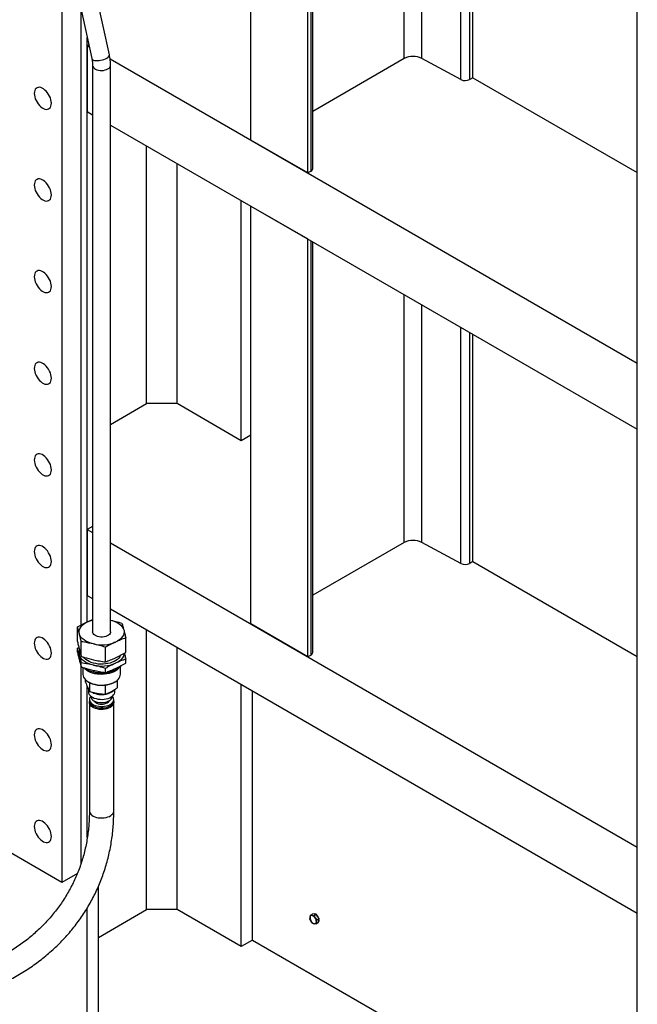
# Model space of a CAD drawing. Header units: millimetres. Extents: x 0 to 25230, y 0 to 17820.
# Tile 13 of 214: x 4617 to 5305, y 8630 to 9727. Entities that reach past the tile are written whole.
import ezdxf

# ---------------------------------------------------------------- set-up
doc = ezdxf.new("R2010")
doc.units = ezdxf.units.MM
doc.linetypes.add('SLD-Sólida', pattern=[0])
doc.layers.add('REFERÊNCIAS', color=9, linetype='SLD-Sólida')

msp = doc.modelspace()

# ---------------------------------------------------------------- linework, layer by layer
at = {"color": 7, "linetype": 'SLD-Sólida', "lineweight": 25, "ltscale": 30}
for p, q in [((4717.4, 9688.1), (4648.8, 10004.6)), ((4629.3, 10000.4), (4697.8, 9683.9)), ((4698.7, 9676.4), (4698.7, 9045.3)), ((4718.7, 9045.3), (4718.7, 9676.4)), ((4693.1, 9056.6), (4698.7, 9059)), ((4681.8, 9034.4), (4681.8, 9050.8)), ((4735.5, 9022.2), (4735.5, 9038.5)), ((4681.8, 9027.2), (4683.3, 9028)), ((4681.8, 9022.6), (4681.8, 9027.2)), ((4686.1, 9017.9), (4686.1, 9034.3)), ((4712.9, 9011.8), (4712.9, 9028.2)), ((4735.5, 9010.4), (4735.5, 9015)), ((4686.1, 9006.1), (4686.1, 9010.7)), ((4687.8, 9005.6), (4687.8, 8998.1)), ((4712.9, 9000), (4712.9, 9004.6)), ((4729.6, 8998.1), (4729.6, 9006.4)), ((4701.4, 9000), (4699.3, 9000.6)), ((4690.9, 8989.1), (4690.9, 8991.8)), ((4693.9, 8989.6), (4694.8, 8989.1)), ((4693.9, 8981.8), (4693.9, 8978.6)), ((4695.4, 8978.8), (4695.4, 8988.7)), ((4713.2, 8975.9), (4713.2, 8986.1)), ((4722.6, 8989.1), (4723.5, 8989.6)), ((4726.5, 8983.3), (4726.5, 8991.8)), ((4696.9, 8973.5), (4696.9, 8973.2)), ((4720.4, 8973.2), (4720.4, 8973.5)), ((4723.4, 8978.6), (4723.4, 8981.2)), ((4695.1, 8970), (4695.1, 8968.3)), ((4695.1, 8966.7), (4695.1, 8845.9)), ((4722.2, 8968.3), (4722.2, 8970)), ((4722.3, 8845.9), (4722.3, 8966.7))]:
    msp.add_line(p, q, dxfattribs=at)
at = {"color": 7, "linetype": 'SLD-Sólida', "lineweight": 25, "ltscale": 30, "flags": 128}
for points in [[(4697.8, 9683.9), (4698.1, 9683.3), (4698.7, 9682.7), (4699.6, 9682.2), (4700.8, 9681.8), (4702.3, 9681.6), (4704, 9681.6), (4705.8, 9681.7), (4707.6, 9681.9), (4709.5, 9682.3), (4711.3, 9682.9), (4712.9, 9683.5), (4714.4, 9684.3)], [(4714.4, 9684.3), (4715.6, 9685.1), (4716.5, 9685.9), (4717.1, 9686.8), (4717.4, 9687.6), (4717.4, 9688.1)], [(4698.7, 9676.4), (4698.7, 9676), (4699, 9674.9), (4699.7, 9673.8), (4700.7, 9672.9), (4701.9, 9672.1), (4703.5, 9671.4), (4705.2, 9671), (4707, 9670.7), (4708.9, 9670.6), (4710.8, 9670.7), (4712.6, 9671.1), (4714.3, 9671.6), (4715.7, 9672.3)], [(4693.1, 9056.6), (4695.8, 9057.6), (4698.7, 9058.5)], [(4718.7, 9058.5), (4720.8, 9057.9), (4723.5, 9056.9), (4726, 9055.6), (4728.2, 9054.3), (4730.1, 9052.7), (4731.6, 9051), (4732.7, 9049.2), (4733.4, 9047.4)], [(4683.9, 9043.1), (4683.7, 9045), (4683.8, 9046.9), (4684.4, 9048.8), (4685.4, 9050.5), (4686.8, 9052.3), (4688.6, 9053.8), (4690.7, 9055.3), (4693.1, 9056.6)], [(4733.4, 9047.4), (4733.7, 9045.5), (4733.5, 9043.6), (4732.9, 9041.8), (4731.9, 9040), (4730.5, 9038.3), (4728.8, 9036.7), (4726.7, 9035.2), (4724.2, 9034)], [(4699.5, 9031.8), (4696.6, 9032.6), (4693.8, 9033.7), (4691.3, 9034.9), (4689.1, 9036.3), (4687.2, 9037.8), (4685.7, 9039.5), (4684.6, 9041.3), (4683.9, 9043.1)], [(4718.7, 9045.3), (4718.6, 9044.5), (4718.1, 9043.4), (4717.4, 9042.4), (4716.3, 9041.5), (4714.9, 9040.7), (4713.3, 9040.1), (4711.5, 9039.7), (4709.7, 9039.5), (4707.8, 9039.5), (4705.9, 9039.7), (4704.1, 9040.1), (4702.5, 9040.7), (4701.2, 9041.5), (4700, 9042.3), (4699.2, 9043.3), (4698.8, 9044.4), (4698.7, 9045.3)], [(4699.5, 9008.3), (4696.6, 9009.1), (4693.8, 9010.1), (4691.3, 9011.3), (4689.1, 9012.7), (4687.2, 9014.3), (4685.7, 9016), (4684.6, 9017.7), (4683.9, 9019.6)], [(4729.6, 9018.9), (4728.9, 9017.5), (4727.8, 9016.1), (4726.4, 9014.7), (4724.7, 9013.5), (4722.8, 9012.3), (4720.6, 9011.4), (4718.2, 9010.6), (4715.6, 9010), (4713, 9009.6), (4710.3, 9009.3), (4707.5, 9009.3), (4704.8, 9009.5), (4702.1, 9009.9), (4699.5, 9010.5), (4697.1, 9011.3), (4694.9, 9012.2), (4692.9, 9013.3), (4691.2, 9014.5), (4689.7, 9015.9), (4688.8, 9017)], [(4733.7, 9021.1), (4733.5, 9020.1), (4732.9, 9018.2), (4731.9, 9016.4), (4730.5, 9014.7), (4728.8, 9013.1), (4726.7, 9011.7), (4724.2, 9010.4)], [(4730.7, 9007.6), (4729.9, 9006.8), (4728.4, 9005.4), (4726.5, 9004), (4724.5, 9002.9), (4722.1, 9001.8), (4719.6, 9001), (4717, 9000.3), (4714.2, 8999.8), (4711.3, 8999.6), (4708.4, 8999.5), (4705.5, 8999.6), (4702.6, 8999.9), (4699.8, 9000.4), (4697.2, 9001.2), (4694.7, 9002), (4692.4, 9003.1), (4690.4, 9004.3), (4689.4, 9005)], [(4727.5, 9004.7), (4727, 9004.1), (4725.5, 9002.8), (4723.7, 9001.6), (4721.7, 9000.5), (4719.4, 8999.6), (4717, 8998.9), (4714.4, 8998.4), (4711.8, 8998), (4709, 8997.9), (4706.3, 8998), (4703.6, 8998.2), (4701, 8998.7), (4698.5, 8999.4), (4696.2, 9000.2), (4694.2, 9001.3), (4692.3, 9002.4), (4690.8, 9003.7), (4689.9, 9004.7)], [(4687.8, 8998.1), (4687.8, 8997.9), (4688, 8996.3), (4688.6, 8994.8), (4689.5, 8993.3), (4690.8, 8991.9), (4692.3, 8990.6), (4694.2, 8989.4), (4696.2, 8988.4), (4698.5, 8987.6), (4701, 8986.9)], [(4701, 8986.9), (4703.6, 8986.4), (4706.3, 8986.1), (4709, 8986), (4711.8, 8986.2), (4714.4, 8986.5), (4717, 8987), (4719.4, 8987.8), (4721.7, 8988.7), (4723.7, 8989.7), (4725.5, 8990.9), (4727, 8992.3), (4728.1, 8993.7), (4729, 8995.2), (4729.4, 8996.7), (4729.6, 8998.1)], [(4693.9, 8978.6), (4693.9, 8978.3), (4694.2, 8977), (4694.8, 8975.7), (4695.8, 8974.5), (4697.1, 8973.4), (4698.6, 8972.4), (4700.5, 8971.5), (4702.5, 8970.9), (4704.7, 8970.4), (4706.9, 8970.2), (4709.3, 8970.1), (4711.6, 8970.3), (4713.8, 8970.6), (4715.9, 8971.2), (4717.8, 8971.9), (4719.5, 8972.8), (4721, 8973.9), (4722.1, 8975.1), (4722.9, 8976.3), (4723.3, 8977.6), (4723.4, 8978.6)], [(4695.7, 8972.1), (4695.2, 8970.9), (4695.2, 8969.6), (4695.4, 8968.4), (4696.1, 8967.2), (4697, 8966), (4698.3, 8965), (4699.8, 8964.1), (4701.5, 8963.3), (4703.5, 8962.8), (4705.5, 8962.4), (4707.7, 8962.2), (4709.9, 8962.2), (4712, 8962.4), (4714.1, 8962.8), (4716, 8963.4), (4717.7, 8964.2), (4719.2, 8965.1), (4720.4, 8966.1), (4721.4, 8967.3), (4721.9, 8968.5), (4722.2, 8969.7), (4722.1, 8971), (4721.6, 8972.2), (4720.9, 8973.4), (4720.6, 8973.6)], [(4696.7, 8973.6), (4696.4, 8973.3), (4695.7, 8972.1)], [(4696.9, 8973.2), (4696.9, 8972.7), (4697.3, 8971.6), (4697.9, 8970.5), (4698.9, 8969.4), (4700.2, 8968.5), (4701.8, 8967.7), (4703.6, 8967.1), (4705.5, 8966.7), (4707.5, 8966.5), (4709.5, 8966.5), (4711.6, 8966.7), (4713.5, 8967), (4715.3, 8967.6), (4716.9, 8968.4), (4718.2, 8969.3), (4719.3, 8970.3), (4720, 8971.4), (4720.4, 8972.6), (4720.4, 8973.2)], [(4695.1, 8968.3), (4695.2, 8968), (4695.4, 8966.7), (4696.1, 8965.5), (4697, 8964.4), (4698.3, 8963.4), (4699.8, 8962.5), (4701.5, 8961.7), (4703.5, 8961.1), (4705.5, 8960.8), (4707.7, 8960.6), (4709.9, 8960.6), (4712, 8960.8), (4714.1, 8961.2), (4716, 8961.8), (4717.7, 8962.5), (4719.2, 8963.4), (4720.4, 8964.5), (4721.4, 8965.6), (4721.9, 8966.8), (4722.2, 8968.1), (4722.2, 8968.3)], [(4722.2, 8967.7), (4722.3, 8966.8), (4722.1, 8965.5), (4721.6, 8964.3), (4720.8, 8963.1), (4719.6, 8962), (4718.2, 8961.1), (4716.5, 8960.3), (4714.6, 8959.6), (4712.5, 8959.2), (4710.4, 8958.9), (4708.2, 8958.9), (4706, 8959), (4703.9, 8959.4), (4702, 8959.9), (4700.1, 8960.6), (4698.6, 8961.5), (4697.2, 8962.5), (4696.2, 8963.6), (4695.5, 8964.8), (4695.1, 8966), (4695.1, 8967.3), (4695.2, 8967.7)], [(4700.1, 8968.6), (4700.2, 8968.3), (4701, 8967.3), (4702.1, 8966.5), (4703.4, 8965.8), (4705, 8965.3), (4706.7, 8964.9), (4708.5, 8964.8), (4710.3, 8964.9), (4712, 8965.2), (4713.6, 8965.7), (4715, 8966.3), (4716.2, 8967.2), (4717, 8968.1), (4717.3, 8968.6)], [(4695.1, 8845.9), (4695.1, 8845.8), (4695.3, 8844.5), (4695.8, 8843.3), (4696.7, 8842.2), (4697.9, 8841.1), (4699.3, 8840.2), (4701, 8839.4), (4702.9, 8838.7), (4705, 8838.3)], [(4705, 8838.3), (4707.1, 8838.1), (4709.3, 8838), (4711.5, 8838.2), (4713.6, 8838.5), (4715.6, 8839.1), (4717.3, 8839.8), (4718.9, 8840.7), (4720.2, 8841.7), (4721.2, 8842.8), (4721.9, 8844), (4722.2, 8845.3), (4722.3, 8845.9)]]:
    msp.add_lwpolyline(points, dxfattribs=at)
at = {"color": 7, "linetype": 'SLD-Sólida', "lineweight": 25, "ltscale": 900}
for centre, radius, start, end in [((4713.9, 9676.7), 4.82, 292.9163, 355.8991), ((4708.6, 9071), 40.2, 256.9495, 292.9317), ((4692.2, 9021.7), 8.49, 161.66, 194.606), ((4708.6, 9047.4), 40.2, 256.9495, 292.9317), ((4708.6, 9032.3), 33.1, 257.3135, 286.5333), ((4706.4, 9009.6), 23.6, 240.5337, 258.0093), ((4708.6, 9016.2), 30.5, 256.4757, 297.2336), ((4708.7, 8998.2), 22.7, 243.0749, 281.9728), ((4711.1, 8991.2), 15.4, 279.3228, 313.7328)]:
    msp.add_arc(centre, radius, start, end, dxfattribs=at)
at = {"color": 7, "linetype": 'SLD-Sólida', "lineweight": 25, "ltscale": 30}
for points, knots in [([(4697.8, 9683.9), (4697.9, 9683.4), (4698.2, 9682.1), (4698.5, 9680), (4698.7, 9677.9), (4698.7, 9676.8), (4698.7, 9676.4)], [0, 0, 0, 0, 0.168958, 0.49286, 0.814111, 1, 1, 1, 1]), ([(4718.7, 9676.4), (4718.7, 9677), (4718.6, 9678.8), (4718.4, 9681.9), (4718, 9685.2), (4717.5, 9687.2), (4717.4, 9688.1)], [0, 0, 0, 0, 0.16943, 0.479039, 0.788128, 1, 1, 1, 1]), ([(4718.7, 9058.5), (4720.6, 9058), (4724.8, 9057), (4729, 9055.7), (4731.3, 9055)], [0, 0, 0, 0, 0.465837, 1, 1, 1, 1]), ([(4681.8, 9050.8), (4683.7, 9051.8), (4687.4, 9053.9), (4691.2, 9055.7), (4693.1, 9056.6)], [0, 0, 0, 0, 0.4994527, 1, 1, 1, 1]), ([(4683.9, 9043.1), (4683.6, 9044.5), (4682.9, 9047.2), (4682.2, 9049.6), (4681.8, 9050.8)], [0, 0, 0, 0, 0.499365, 1, 1, 1, 1]), ([(4731.3, 9055), (4731.6, 9053.8), (4732.3, 9051.4), (4733, 9048.7), (4733.4, 9047.4)], [0, 0, 0, 0, 0.499453, 1, 1, 1, 1]), ([(4733.4, 9047.4), (4733.8, 9046), (4734.5, 9043.2), (4735.2, 9040.1), (4735.5, 9038.5)], [0, 0, 0, 0, 0.4993648, 1, 1, 1, 1]), ([(4686.1, 9034.3), (4685.7, 9035.8), (4685, 9038.9), (4684.3, 9041.7), (4683.9, 9043.1)], [0, 0, 0, 0, 0.499453, 1, 1, 1, 1]), ([(4735.5, 9038.5), (4733.7, 9037.9), (4729.9, 9036.5), (4726.1, 9034.8), (4724.2, 9034)], [0, 0, 0, 0, 0.499453, 1, 1, 1, 1]), ([(4681.8, 9034.4), (4682.2, 9032.9), (4682.9, 9029.8), (4683.6, 9027), (4683.9, 9025.6)], [0, 0, 0, 0, 0.499453, 1, 1, 1, 1]), ([(4683.9, 9019.6), (4683.6, 9020.9), (4682.9, 9023.6), (4682.2, 9026), (4681.8, 9027.2)], [0, 0, 0, 0, 0.4993648, 1, 1, 1, 1]), ([(4683.9, 9025.6), (4684.3, 9024.2), (4685, 9021.5), (4685.7, 9019.1), (4686.1, 9017.9)], [0, 0, 0, 0, 0.499365, 1, 1, 1, 1]), ([(4699.5, 9031.8), (4696.2, 9032.5), (4691.7, 9033.5), (4687.2, 9034.1), (4686.1, 9034.3)], [0, 0, 0, 0, 0.74912, 1, 1, 1, 1]), ([(4712.9, 9028.2), (4710.7, 9028.9), (4706.2, 9030.2), (4701.8, 9031.3), (4699.5, 9031.8)], [0, 0, 0, 0, 0.4994527, 1, 1, 1, 1]), ([(4724.2, 9034), (4722.4, 9033.1), (4718.6, 9031.3), (4714.8, 9029.2), (4712.9, 9028.2)], [0, 0, 0, 0, 0.499365, 1, 1, 1, 1]), ([(4681.8, 9022.6), (4682.2, 9021), (4682.9, 9017.9), (4683.6, 9015.1), (4683.9, 9013.7)], [0, 0, 0, 0, 0.499453, 1, 1, 1, 1]), ([(4686.1, 9010.7), (4685.7, 9012.3), (4685, 9015.4), (4684.3, 9018.2), (4683.9, 9019.6)], [0, 0, 0, 0, 0.499453, 1, 1, 1, 1]), ([(4686.1, 9017.9), (4687.2, 9017.6), (4691.7, 9016.2), (4696.2, 9015.1), (4699.5, 9014.3)], [0, 0, 0, 0, 0.25088, 1, 1, 1, 1]), ([(4712.9, 9011.8), (4714.8, 9012.5), (4718.6, 9013.9), (4722.4, 9015.6), (4724.2, 9016.4)], [0, 0, 0, 0, 0.499453, 1, 1, 1, 1]), ([(4724.2, 9016.4), (4726.1, 9017.3), (4729.9, 9019.1), (4733.7, 9021.2), (4735.5, 9022.2)], [0, 0, 0, 0, 0.499365, 1, 1, 1, 1]), ([(4735.5, 9015), (4733.7, 9014.3), (4729.9, 9012.9), (4726.1, 9011.3), (4724.2, 9010.4)], [0, 0, 0, 0, 0.4994527, 1, 1, 1, 1]), ([(4734, 9021.4), (4734.2, 9020.8), (4734.7, 9018.8), (4735.2, 9016.6), (4735.5, 9015)], [0, 0, 0, 0, 0.297775, 1, 1, 1, 1]), ([(4683.9, 9013.7), (4684.3, 9012.4), (4685, 9009.7), (4685.7, 9007.3), (4686.1, 9006.1)], [0, 0, 0, 0, 0.499365, 1, 1, 1, 1]), ([(4699.5, 9008.3), (4696.2, 9009), (4691.7, 9009.9), (4687.2, 9010.6), (4686.1, 9010.7)], [0, 0, 0, 0, 0.74912, 1, 1, 1, 1]), ([(4686.1, 9006.1), (4687.2, 9005.8), (4691.7, 9004.4), (4696.2, 9003.3), (4699.5, 9002.4)], [0, 0, 0, 0, 0.25088, 1, 1, 1, 1]), ([(4699.5, 9014.3), (4701.8, 9013.8), (4706.2, 9012.8), (4710.7, 9012.2), (4712.9, 9011.8)], [0, 0, 0, 0, 0.499365, 1, 1, 1, 1]), ([(4712.9, 9004.6), (4710.7, 9005.3), (4706.2, 9006.7), (4701.8, 9007.7), (4699.5, 9008.3)], [0, 0, 0, 0, 0.499453, 1, 1, 1, 1]), ([(4724.2, 9010.4), (4722.4, 9009.5), (4718.6, 9007.7), (4714.8, 9005.7), (4712.9, 9004.6)], [0, 0, 0, 0, 0.4993648, 1, 1, 1, 1]), ([(4712.9, 9000), (4714.8, 9000.7), (4718.6, 9002.1), (4722.4, 9003.7), (4724.2, 9004.6)], [0, 0, 0, 0, 0.499453, 1, 1, 1, 1]), ([(4724.2, 9004.6), (4726.1, 9005.5), (4729.9, 9007.3), (4733.7, 9009.3), (4735.5, 9010.4)], [0, 0, 0, 0, 0.499365, 1, 1, 1, 1]), ([(4699.5, 9002.4), (4701.8, 9002), (4706.2, 9001), (4710.7, 9000.3), (4712.9, 9000)], [0, 0, 0, 0, 0.499365, 1, 1, 1, 1]), ([(4690.9, 8989.1), (4691.3, 8988.1), (4692, 8986.1), (4692.8, 8984.3), (4693.2, 8983.4)], [0, 0, 0, 0, 0.498963, 1, 1, 1, 1]), ([(4693.2, 8983.4), (4693.5, 8982.5), (4694.3, 8980.9), (4695.1, 8979.5), (4695.4, 8978.8)], [0, 0, 0, 0, 0.498791, 1, 1, 1, 1]), ([(4719.8, 8979), (4720.9, 8979.7), (4723.2, 8981), (4725.4, 8982.5), (4726.5, 8983.3)], [0, 0, 0, 0, 0.498791, 1, 1, 1, 1]), ([(4695.4, 8978.8), (4696.9, 8978.4), (4699.9, 8977.6), (4702.8, 8977), (4704.3, 8976.8)], [0, 0, 0, 0, 0.498963, 1, 1, 1, 1]), ([(4704.3, 8976.8), (4705.9, 8976.5), (4708.8, 8976.1), (4711.8, 8975.9), (4713.2, 8975.9)], [0, 0, 0, 0, 0.51333, 1, 1, 1, 1]), ([(4713.2, 8975.9), (4714.3, 8976.3), (4716.5, 8977.3), (4718.7, 8978.4), (4719.8, 8979)], [0, 0, 0, 0, 0.498963, 1, 1, 1, 1]), ([(4412.3, 8630.8), (4414, 8630.5), (4419, 8629.7), (4427.2, 8628.6), (4436.9, 8627.6), (4446.5, 8626.8), (4456.2, 8626.3), (4465.8, 8626), (4475.3, 8626), (4484.8, 8626.3), (4494.2, 8626.9), (4503.6, 8627.7), (4512.8, 8628.8), (4522, 8630.1), (4531, 8631.7), (4540, 8633.6), (4548.8, 8635.7), (4557.5, 8638.1), (4566, 8640.7), (4574.4, 8643.6), (4582.6, 8646.8), (4590.7, 8650.2), (4598.5, 8653.8), (4606.2, 8657.7), (4613.7, 8661.8), (4621.1, 8666.2), (4628.2, 8670.7), (4635, 8675.5), (4641.7, 8680.5), (4648.1, 8685.8), (4654.3, 8691.2), (4660.3, 8696.8), (4666, 8702.7), (4671.5, 8708.7), (4676.7, 8714.9), (4681.6, 8721.2), (4686.3, 8727.8), (4690.7, 8734.5), (4694.9, 8741.3), (4698.7, 8748.3), (4702.3, 8755.5), (4705.6, 8762.8), (4708.6, 8770.2), (4711.3, 8777.7), (4713.7, 8785.4), (4715.9, 8793.2), (4717.7, 8801), (4719.2, 8809), (4720.4, 8817), (4721.4, 8825.1), (4722, 8833.3), (4722.2, 8840.2), (4722.3, 8844.4), (4722.3, 8845.9)], [0, 0, 0, 0, 0.010711, 0.030831, 0.050952, 0.071073, 0.091194, 0.111315, 0.131434, 0.151552, 0.171668, 0.191781, 0.211892, 0.232, 0.252103, 0.272202, 0.292295, 0.312382, 0.332461, 0.352533, 0.372595, 0.392648, 0.41269, 0.432721, 0.452739, 0.472745, 0.492736, 0.512714, 0.532677, 0.552625, 0.572559, 0.592478, 0.612384, 0.632276, 0.652155, 0.672023, 0.69188, 0.711729, 0.731571, 0.751407, 0.77124, 0.791071, 0.810902, 0.830734, 0.85057, 0.870411, 0.890259, 0.910116, 0.929983, 0.949861, 0.969751, 0.989654, 1, 1, 1, 1]), ([(4695.1, 8845.9), (4695.1, 8844.5), (4695, 8840.7), (4694.8, 8834.2), (4694.2, 8826.6), (4693.3, 8819.1), (4692.1, 8811.7), (4690.6, 8804.3), (4688.8, 8797), (4686.7, 8789.8), (4684.3, 8782.8), (4681.6, 8775.8), (4678.6, 8769), (4675.3, 8762.3), (4671.8, 8755.8), (4668, 8749.4), (4663.9, 8743.1), (4659.5, 8737.1), (4654.9, 8731.2), (4650, 8725.4), (4644.9, 8719.9), (4639.5, 8714.5), (4633.8, 8709.4), (4628, 8704.4), (4621.9, 8699.6), (4615.6, 8695.1), (4609, 8690.7), (4602.3, 8686.6), (4595.3, 8682.7), (4588.2, 8679.1), (4580.9, 8675.6), (4573.4, 8672.4), (4565.7, 8669.4), (4557.9, 8666.7), (4549.9, 8664.2), (4541.8, 8662), (4533.5, 8660), (4525.1, 8658.3), (4516.6, 8656.8), (4508, 8655.6), (4499.3, 8654.6), (4490.4, 8653.9), (4481.5, 8653.4), (4472.6, 8653.2), (4463.5, 8653.2), (4454.4, 8653.6), (4445.3, 8654.1), (4436.1, 8655), (4427.1, 8656), (4420.6, 8657), (4417.2, 8657.5), (4416.7, 8657.6)], [0, 0, 0, 0, 0.010753, 0.031784, 0.052827, 0.073891, 0.094975, 0.116078, 0.137199, 0.158337, 0.179488, 0.200651, 0.221824, 0.243002, 0.264183, 0.285363, 0.306538, 0.327705, 0.348862, 0.370006, 0.391134, 0.412246, 0.433339, 0.454413, 0.475467, 0.496501, 0.517515, 0.538511, 0.559487, 0.580446, 0.601388, 0.622315, 0.643227, 0.664126, 0.685014, 0.70589, 0.726757, 0.747616, 0.768468, 0.789313, 0.810153, 0.830988, 0.85182, 0.872648, 0.893473, 0.914297, 0.935119, 0.95594, 0.97676, 0.99648, 1, 1, 1, 1])]:
    msp.add_open_spline(points, degree=3, knots=knots, dxfattribs=at)
at = {"layer": 'REFERÊNCIAS', "linetype": 'SLD-Sólida', "lineweight": 25, "ltscale": 30}
for p, q in [((5305.3, 7795.9), (5305.3, 10871.5)), ((4874.7, 9593.1), (4874.7, 10041.3)), ((4938.3, 9556.4), (4938.3, 10004.6)), ((4941.9, 9558.4), (4941.9, 10002.5)), ((4943.9, 9561.3), (4943.9, 10001.4)), ((5045.8, 9683.8), (5045.8, 9942.5)), ((5065.3, 9683.9), (5065.3, 9931.3)), ((5108.9, 9660.4), (5108.9, 9906.1)), ((5118.6, 9660.5), (5118.6, 9900.5)), ((5122.2, 9662.5), (5122.2, 9898.5)), ((4664.4, 9838), (4664.4, 8766.2)), ((4685.7, 9740), (4685.7, 9052.8)), ((4692.7, 9056.4), (4692.7, 9707.3)), ((4694.5, 9699.2), (4692.7, 9698.2)), ((4692.7, 9698.2), (4695, 9696.9)), ((4692.7, 9698.2), (4692.7, 9624.7)), ((4718.1, 9683.5), (5305.3, 9344.5)), ((5045.8, 9683.8), (4943.9, 9624.9)), ((5108.9, 9660.4), (5065.3, 9683.9)), ((5122.2, 9662.5), (5118.6, 9660.5)), ((5122.2, 9662.5), (5305.3, 9556.8)), ((4692.7, 9624.7), (4698.7, 9621.2)), ((4718.7, 9609.7), (5305.3, 9271)), ((4758.8, 9299.5), (4758.8, 9586.5)), ((4938.3, 9556.4), (4874.7, 9593.1)), ((4792.8, 9299.5), (4792.8, 9566.9)), ((4941.9, 9558.4), (4938.3, 9556.4)), ((4864.2, 9258.2), (4864.2, 9525.7)), ((4874.7, 9519.6), (4938.3, 9482.9)), ((4874.7, 9054.2), (4874.7, 9519.6)), ((4938.3, 9017.5), (4938.3, 9482.9)), ((4941.9, 9019.5), (4941.9, 9480.9)), ((4943.9, 9022.4), (4943.9, 9479.7)), ((5045.8, 9144.8), (5045.8, 9420.9)), ((5065.3, 9145), (5065.3, 9409.6)), ((5108.9, 9121.5), (5108.9, 9384.4)), ((5118.6, 9121.6), (5118.6, 9378.8)), ((5122.2, 9123.6), (5122.2, 9376.8)), ((4718.7, 9276.3), (4758.8, 9299.5)), ((4792.8, 9299.5), (4758.8, 9299.5)), ((4864.2, 9258.2), (4792.8, 9299.5)), ((4874.7, 9264.3), (4864.2, 9258.2)), ((4698.7, 9162.7), (4692.7, 9159.2)), ((4692.7, 9159.2), (4698.7, 9155.8)), ((4692.7, 9159.2), (4692.7, 9085.8)), ((4718.7, 9144.3), (5305.3, 8805.6)), ((5045.8, 9144.8), (4943.9, 9086)), ((5108.9, 9121.5), (5065.3, 9145)), ((5122.2, 9123.6), (5118.6, 9121.6)), ((5122.2, 9123.6), (5305.3, 9017.9)), ((4692.7, 9085.8), (4698.7, 9082.3)), ((4718.7, 9070.8), (5305.3, 8732.1)), ((4758.8, 8736.1), (4758.8, 9047.6)), ((4938.3, 9017.5), (4874.7, 9054.2)), ((4792.8, 8736.1), (4792.8, 9028)), ((4941.9, 9019.5), (4938.3, 9017.5)), ((4685.7, 9007.6), (4685.7, 8787)), ((4692.7, 8816.1), (4692.7, 8984.4)), ((4864.2, 8694.8), (4864.2, 8986.8)), ((4876.6, 8702), (4876.6, 8979.6)), ((4664.4, 8766.2), (4494.7, 8864.2)), ((4681.7, 8776.2), (4664.4, 8766.2)), ((4705.1, 8603), (4705.1, 8761.8)), ((4692.7, 8152.2), (4692.7, 8737.9)), ((4705.1, 8705), (4758.8, 8736.1)), ((4792.8, 8736.1), (4758.8, 8736.1)), ((4864.2, 8694.8), (4792.8, 8736.1)), ((4940.8, 8727.3), (4941.3, 8729.6)), ((4941.3, 8729.6), (4943.9, 8731.1)), ((4941.3, 8729.6), (4943, 8729.3)), ((4945.8, 8730.9), (4943.9, 8731.1)), ((4945, 8729.2), (4947.7, 8730.8)), ((4945, 8729.2), (4946.5, 8726.8)), ((4947.7, 8730.8), (4945.8, 8730.9)), ((4949.3, 8728.4), (4947.7, 8730.8)), ((4940.7, 8725.2), (4940.8, 8727.3)), ((4942.2, 8722.8), (4940.7, 8725.2)), ((4944, 8720.5), (4942.2, 8722.8)), ((4945.7, 8720.2), (4944, 8720.5)), ((4946.5, 8726.8), (4948.3, 8724.5)), ((4947.9, 8722.2), (4947.7, 8720.1)), ((4947.7, 8720.1), (4950.4, 8721.6)), ((4948.3, 8724.5), (4947.9, 8722.2)), ((4948.3, 8724.5), (4950.9, 8726)), ((4950.9, 8726), (4949.3, 8728.4)), ((4950.4, 8721.6), (4950.6, 8723.8)), ((4950.6, 8723.8), (4950.9, 8726)), ((4950.8, 8725), (4950.8, 8725.1)), ((4876.6, 8702), (4864.2, 8694.8)), ((4876.6, 8702), (5305.3, 8454.5))]:
    msp.add_line(p, q, dxfattribs=at)
at = {"layer": 'REFERÊNCIAS', "linetype": 'SLD-Sólida', "lineweight": 25, "ltscale": 30, "flags": 128}
for points in [[(4633.7, 9645), (4633.8, 9643.1), (4634.2, 9641.1), (4634.8, 9639.1), (4635.7, 9637.1), (4636.8, 9635.1), (4638, 9633.3), (4639.4, 9631.6), (4640.9, 9630.2), (4642.4, 9629), (4644, 9628.1), (4645.6, 9627.5), (4647.1, 9627.2), (4648.5, 9627.3), (4649.7, 9627.7), (4650.8, 9628.4), (4651.6, 9629.4), (4652.3, 9630.7), (4652.6, 9632.3), (4652.8, 9634), (4652.6, 9635.9), (4652.3, 9637.9), (4651.6, 9639.9), (4650.8, 9641.9), (4649.7, 9643.9), (4648.5, 9645.7), (4647.1, 9647.4), (4645.6, 9648.8), (4644, 9650), (4642.4, 9650.9), (4640.9, 9651.5), (4639.4, 9651.8), (4638, 9651.7), (4636.8, 9651.3), (4635.7, 9650.6), (4634.8, 9649.6), (4634.2, 9648.3), (4633.8, 9646.8), (4633.7, 9645)], [(4633.7, 9542.9), (4633.8, 9541.1), (4634.2, 9539.1), (4634.8, 9537), (4635.7, 9535), (4636.8, 9533.1), (4638, 9531.2), (4639.4, 9529.6), (4640.9, 9528.1), (4642.4, 9526.9), (4644, 9526), (4645.6, 9525.4), (4647.1, 9525.1), (4648.5, 9525.2), (4649.7, 9525.6), (4650.8, 9526.3), (4651.6, 9527.3), (4652.3, 9528.6), (4652.6, 9530.2), (4652.8, 9531.9), (4652.6, 9533.8), (4652.3, 9535.8), (4651.6, 9537.8), (4650.8, 9539.9), (4649.7, 9541.8), (4648.5, 9543.6), (4647.1, 9545.3), (4645.6, 9546.8), (4644, 9548), (4642.4, 9548.9), (4640.9, 9549.5), (4639.4, 9549.7), (4638, 9549.7), (4636.8, 9549.3), (4635.7, 9548.6), (4634.8, 9547.5), (4634.2, 9546.2), (4633.8, 9544.7), (4633.7, 9542.9)], [(4633.7, 9440.9), (4633.8, 9439), (4634.2, 9437), (4634.8, 9435), (4635.7, 9432.9), (4636.8, 9431), (4638, 9429.2), (4639.4, 9427.5), (4640.9, 9426), (4642.4, 9424.8), (4644, 9423.9), (4645.6, 9423.3), (4647.1, 9423.1), (4648.5, 9423.1), (4649.7, 9423.5), (4650.8, 9424.2), (4651.6, 9425.3), (4652.3, 9426.6), (4652.6, 9428.1), (4652.8, 9429.9), (4652.6, 9431.7), (4652.3, 9433.7), (4651.6, 9435.8), (4650.8, 9437.8), (4649.7, 9439.7), (4648.5, 9441.6), (4647.1, 9443.2), (4645.6, 9444.7), (4644, 9445.9), (4642.4, 9446.8), (4640.9, 9447.4), (4639.4, 9447.7), (4638, 9447.6), (4636.8, 9447.2), (4635.7, 9446.5), (4634.8, 9445.5), (4634.2, 9444.2), (4633.8, 9442.6), (4633.7, 9440.9)], [(4633.7, 9338.8), (4633.8, 9336.9), (4634.2, 9334.9), (4634.8, 9332.9), (4635.7, 9330.9), (4636.8, 9328.9), (4638, 9327.1), (4639.4, 9325.4), (4640.9, 9324), (4642.4, 9322.8), (4644, 9321.9), (4645.6, 9321.3), (4647.1, 9321), (4648.5, 9321.1), (4649.7, 9321.5), (4650.8, 9322.2), (4651.6, 9323.2), (4652.3, 9324.5), (4652.6, 9326.1), (4652.8, 9327.8), (4652.6, 9329.7), (4652.3, 9331.7), (4651.6, 9333.7), (4650.8, 9335.7), (4649.7, 9337.7), (4648.5, 9339.5), (4647.1, 9341.2), (4645.6, 9342.6), (4644, 9343.8), (4642.4, 9344.7), (4640.9, 9345.3), (4639.4, 9345.6), (4638, 9345.5), (4636.8, 9345.1), (4635.7, 9344.4), (4634.8, 9343.4), (4634.2, 9342.1), (4633.8, 9340.6), (4633.7, 9338.8)], [(4633.7, 9236.7), (4633.8, 9234.9), (4634.2, 9232.9), (4634.8, 9230.8), (4635.7, 9228.8), (4636.8, 9226.9), (4638, 9225), (4639.4, 9223.4), (4640.9, 9221.9), (4642.4, 9220.7), (4644, 9219.8), (4645.6, 9219.2), (4647.1, 9218.9), (4648.5, 9219), (4649.7, 9219.4), (4650.8, 9220.1), (4651.6, 9221.1), (4652.3, 9222.4), (4652.6, 9224), (4652.8, 9225.7), (4652.6, 9227.6), (4652.3, 9229.6), (4651.6, 9231.6), (4650.8, 9233.7), (4649.7, 9235.6), (4648.5, 9237.4), (4647.1, 9239.1), (4645.6, 9240.6), (4644, 9241.8), (4642.4, 9242.7), (4640.9, 9243.3), (4639.4, 9243.5), (4638, 9243.5), (4636.8, 9243.1), (4635.7, 9242.4), (4634.8, 9241.3), (4634.2, 9240), (4633.8, 9238.5), (4633.7, 9236.7)], [(4633.7, 9134.7), (4633.8, 9132.8), (4634.2, 9130.8), (4634.8, 9128.8), (4635.7, 9126.7), (4636.8, 9124.8), (4638, 9123), (4639.4, 9121.3), (4640.9, 9119.8), (4642.4, 9118.6), (4644, 9117.7), (4645.6, 9117.1), (4647.1, 9116.9), (4648.5, 9116.9), (4649.7, 9117.3), (4650.8, 9118), (4651.6, 9119.1), (4652.3, 9120.4), (4652.6, 9121.9), (4652.8, 9123.7), (4652.6, 9125.5), (4652.3, 9127.5), (4651.6, 9129.6), (4650.8, 9131.6), (4649.7, 9133.5), (4648.5, 9135.4), (4647.1, 9137), (4645.6, 9138.5), (4644, 9139.7), (4642.4, 9140.6), (4640.9, 9141.2), (4639.4, 9141.5), (4638, 9141.4), (4636.8, 9141), (4635.7, 9140.3), (4634.8, 9139.3), (4634.2, 9138), (4633.8, 9136.4), (4633.7, 9134.7)], [(4633.7, 9032.6), (4633.8, 9030.7), (4634.2, 9028.7), (4634.8, 9026.7), (4635.7, 9024.7), (4636.8, 9022.7), (4638, 9020.9), (4639.4, 9019.2), (4640.9, 9017.8), (4642.4, 9016.6), (4644, 9015.7), (4645.6, 9015.1), (4647.1, 9014.8), (4648.5, 9014.9), (4649.7, 9015.3), (4650.8, 9016), (4651.6, 9017), (4652.3, 9018.3), (4652.6, 9019.8), (4652.8, 9021.6), (4652.6, 9023.5), (4652.3, 9025.5), (4651.6, 9027.5), (4650.8, 9029.5), (4649.7, 9031.5), (4648.5, 9033.3), (4647.1, 9035), (4645.6, 9036.4), (4644, 9037.6), (4642.4, 9038.5), (4640.9, 9039.1), (4639.4, 9039.4), (4638, 9039.3), (4636.8, 9038.9), (4635.7, 9038.2), (4634.8, 9037.2), (4634.2, 9035.9), (4633.8, 9034.3), (4633.7, 9032.6)], [(4633.7, 8930.5), (4633.8, 8928.7), (4634.2, 8926.7), (4634.8, 8924.6), (4635.7, 8922.6), (4636.8, 8920.7), (4638, 8918.8), (4639.4, 8917.1), (4640.9, 8915.7), (4642.4, 8914.5), (4644, 8913.6), (4645.6, 8913), (4647.1, 8912.7), (4648.5, 8912.8), (4649.7, 8913.2), (4650.8, 8913.9), (4651.6, 8914.9), (4652.3, 8916.2), (4652.6, 8917.8), (4652.8, 8919.5), (4652.6, 8921.4), (4652.3, 8923.4), (4651.6, 8925.4), (4650.8, 8927.5), (4649.7, 8929.4), (4648.5, 8931.2), (4647.1, 8932.9), (4645.6, 8934.4), (4644, 8935.6), (4642.4, 8936.5), (4640.9, 8937.1), (4639.4, 8937.3), (4638, 8937.3), (4636.8, 8936.9), (4635.7, 8936.1), (4634.8, 8935.1), (4634.2, 8933.8), (4633.8, 8932.3), (4633.7, 8930.5)], [(4633.7, 8828.5), (4633.8, 8826.6), (4634.2, 8824.6), (4634.8, 8822.6), (4635.7, 8820.5), (4636.8, 8818.6), (4638, 8816.7), (4639.4, 8815.1), (4640.9, 8813.6), (4642.4, 8812.4), (4644, 8811.5), (4645.6, 8810.9), (4647.1, 8810.7), (4648.5, 8810.7), (4649.7, 8811.1), (4650.8, 8811.8), (4651.6, 8812.9), (4652.3, 8814.2), (4652.6, 8815.7), (4652.8, 8817.5), (4652.6, 8819.3), (4652.3, 8821.3), (4651.6, 8823.4), (4650.8, 8825.4), (4649.7, 8827.3), (4648.5, 8829.2), (4647.1, 8830.8), (4645.6, 8832.3), (4644, 8833.5), (4642.4, 8834.4), (4640.9, 8835), (4639.4, 8835.3), (4638, 8835.2), (4636.8, 8834.8), (4635.7, 8834.1), (4634.8, 8833.1), (4634.2, 8831.8), (4633.8, 8830.2), (4633.7, 8828.5)]]:
    msp.add_lwpolyline(points, dxfattribs=at)
at = {"layer": 'REFERÊNCIAS', "linetype": 'SLD-Sólida', "lineweight": 25, "ltscale": 900}
for centre, radius, start, end in [((5055.7, 9664.7), 21.5, 63.6624, 117.4345), ((5113.6, 9670.1), 10.8, 243.7921, 297.3048), ((4940.5, 9561.6), 3.46, 293.8146, 354.8653), ((5055.7, 9125.7), 21.5, 63.6624, 117.4345), ((5113.6, 9131.2), 10.8, 243.7921, 297.3048), ((4940.5, 9022.7), 3.46, 293.8146, 354.8653), ((4942.8, 8727.4), 1.98, 85.0519, 180.4746), ((4941.8, 8724), 5.43, 30.3011, 77.4119), ((4945.7, 8728.5), 2.61, 62.7452, 105.8121), ((4945.7, 8728.6), 2.48, 68.0641, 100.4932), ((4942.6, 8723.8), 8.36, 20.8593, 47.7742), ((4942.6, 8723.7), 8.35, 22.7833, 45.8502), ((4947.9, 8726.9), 7.05, 176.8405, 216.1936), ((4946.9, 8725.5), 5.43, 210.3011, 257.4119), ((4945.9, 8722.2), 1.98, 265.0519, 0.4746), ((4940.8, 8722.6), 7.05, 356.8405, 36.1936), ((4947, 8724.4), 3.87, 333.9219, 12.0592), ((4947.2, 8724.4), 3.64, 336.8757, 9.4366)]:
    msp.add_arc(centre, radius, start, end, dxfattribs=at)
at = {"layer": 'REFERÊNCIAS', "linetype": 'SLD-Sólida', "lineweight": 25, "ltscale": 30}
for points, knots in [([(4943, 8729.3), (4943.5, 8729.3), (4944.1, 8729.2), (4944.9, 8729.2), (4945, 8729.2)], [0, 0, 0, 0, 0.748327, 1, 1, 1, 1]), ([(4947.7, 8720.1), (4947.6, 8720.1), (4946.8, 8720.1), (4946.2, 8720.2), (4945.7, 8720.2)], [0, 0, 0, 0, 0.251673, 1, 1, 1, 1])]:
    msp.add_open_spline(points, degree=3, knots=knots, dxfattribs=at)

doc.saveas('drawing.dxf')
